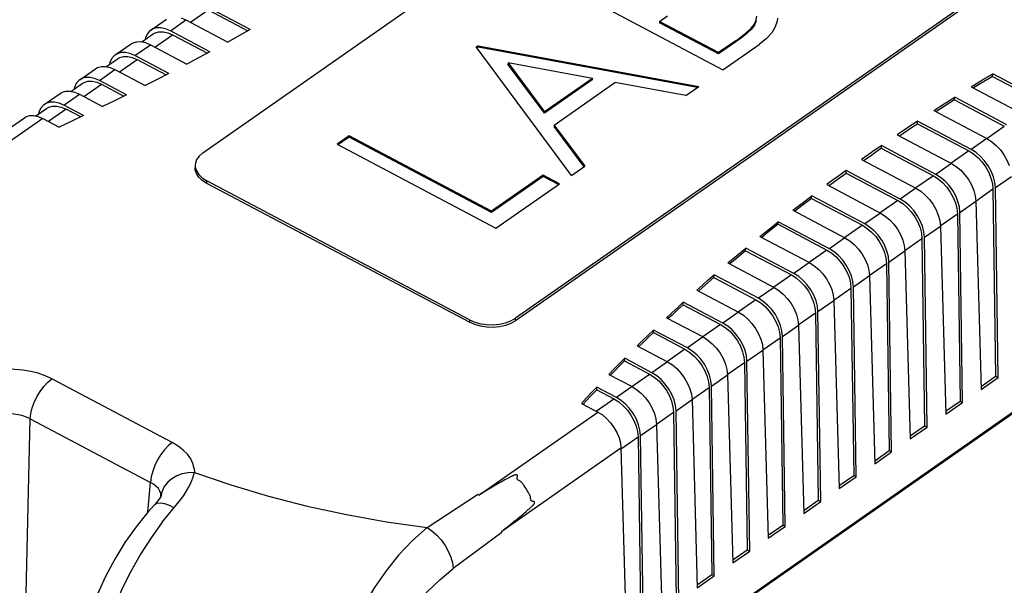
# Model space of a CAD drawing. Header units: millimetres. Extents: x 0 to 210, y 0 to 297.
# Tile 13 of 18: x 65 to 81, y 216 to 226. Entities that reach past the tile are written whole.
import ezdxf

# ---------------------------------------------------------------- set-up
doc = ezdxf.new("R2010")
doc.units = ezdxf.units.MM
doc.header["$LTSCALE"] = 19.36
doc.layers.get('0').update_dxf_attribs({"linetype": 'CONTINUOUS'})

msp = doc.modelspace()

# ---------------------------------------------------------------- linework, layer by layer
at = {"color": 7, "linetype": 'Continuous'}
for p, q in [((67.935156, 223.523567), (77.686563, 230.331577)), ((82.842912, 227.606508), (73.091505, 220.798498)), ((82.841691, 227.563502), (73.090284, 220.755492)), ((73.889741, 226.276342), (76.509166, 224.892007)), ((68.714663, 225.554215), (67.983795, 225.94047)), ((68.021416, 225.876563), (68.674378, 225.531481)), ((67.076258, 225.543911), (67.33626, 225.725433)), ((67.576304, 225.745707), (67.65647, 225.711945)), ((67.65647, 225.711945), (68.345277, 225.347919)), ((75.465084, 225.687239), (75.464474, 225.665736)), ((76.438362, 225.151047), (75.464474, 225.665736)), ((75.465084, 225.687239), (75.596656, 225.779097)), ((76.438973, 225.17255), (75.465084, 225.687239)), ((77.408004, 225.740082), (77.403031, 225.693277)), ((68.051033, 225.187245), (67.398711, 225.531989)), ((68.714663, 225.554215), (68.530504, 225.450719)), ((66.929249, 225.351103), (67.113879, 225.480004)), ((66.987629, 225.416821), (66.981839, 225.387819)), ((66.991219, 225.337226), (67.071385, 225.303465)), ((67.436331, 225.468083), (68.009813, 225.165005)), ((68.530504, 225.450719), (68.345277, 225.347919)), ((90.004908, 225.335512), (70.671502, 211.837766)), ((76.720999, 225.348372), (76.438362, 225.151047)), ((76.72161, 225.369875), (76.438973, 225.17255)), ((66.491173, 225.13543), (66.751176, 225.316952)), ((67.071385, 225.303465), (67.673103, 224.985464)), ((68.051033, 225.187245), (67.862592, 225.085998)), ((90.00524, 225.324543), (70.671633, 211.826656)), ((90.005563, 225.313629), (70.671771, 211.815612)), ((72.472125, 225.286624), (72.443773, 225.26683)), ((74.014163, 223.150104), (72.443773, 225.26683)), ((72.471515, 225.265121), (72.453666, 225.25266)), ((72.472125, 225.286624), (72.471515, 225.265121)), ((76.087745, 224.597789), (72.471515, 225.265121)), ((72.472125, 225.286624), (76.112233, 224.614886)), ((76.438973, 225.17255), (76.438362, 225.151047)), ((76.509166, 224.892007), (77.107222, 225.309544)), ((66.344164, 224.942623), (66.528794, 225.071524)), ((66.402544, 225.008341), (66.396754, 224.979339)), ((67.372103, 224.828361), (66.813626, 225.123509)), ((66.851247, 225.059602), (67.32994, 224.806619)), ((67.862592, 225.085998), (67.673104, 224.985464)), ((72.966291, 225.005357), (72.965681, 224.983854)), ((72.966291, 225.005357), (73.566465, 224.196931)), ((74.356785, 224.748698), (72.966291, 225.005357)), ((65.906089, 224.726949), (66.166091, 224.908472)), ((66.406135, 224.928746), (66.486301, 224.894984)), ((66.486301, 224.894984), (66.985557, 224.631133)), ((73.565854, 224.175427), (72.965681, 224.983854)), ((66.677737, 224.477634), (66.228542, 224.715028)), ((67.179344, 224.729382), (66.985557, 224.631134)), ((67.372103, 224.828361), (67.179344, 224.729382)), ((74.356175, 224.727195), (73.565854, 224.175427)), ((74.356785, 224.748698), (73.566465, 224.196931)), ((74.356785, 224.748698), (74.356175, 224.727195)), ((80.605041, 224.610305), (80.780722, 224.718256)), ((80.955962, 224.782335), (80.779501, 224.675249)), ((80.780722, 224.718256), (80.957508, 224.825543)), ((80.955962, 224.782335), (80.957509, 224.825543)), ((80.955962, 224.782335), (81.734185, 224.371054)), ((81.774855, 224.393585), (80.957509, 224.825543)), ((65.75908, 224.534142), (65.94371, 224.663043)), ((65.81746, 224.59986), (65.81167, 224.570858)), ((65.82105, 224.520265), (65.901216, 224.486504)), ((66.266163, 224.651122), (66.634622, 224.456395)), ((73.727473, 223.979791), (74.729993, 224.679707)), ((75.89649, 224.464263), (74.729993, 224.679707)), ((75.89649, 224.464263), (76.112233, 224.614886)), ((80.605041, 224.610305), (81.44753, 224.16506)), ((80.779501, 224.675249), (80.641925, 224.590812)), ((65.321005, 224.318469), (65.581007, 224.499991)), ((65.901216, 224.486504), (66.282488, 224.285006)), ((66.480618, 224.380946), (66.282489, 224.285007)), ((66.677737, 224.477634), (66.480618, 224.380946)), ((80.329252, 224.395854), (80.156973, 224.286544)), ((80.158194, 224.32955), (80.330791, 224.439064)), ((80.329252, 224.395854), (80.330791, 224.439065)), ((80.329252, 224.395854), (81.1491, 223.962573)), ((81.189771, 223.985104), (80.330791, 224.439065)), ((65.179603, 224.129576), (65.358625, 224.254562)), ((65.967775, 224.13515), (65.643457, 224.306548)), ((65.923699, 224.11442), (65.681078, 224.242641)), ((73.566465, 224.196931), (73.565854, 224.175427)), ((79.986724, 224.219388), (80.158194, 224.32955)), ((79.986724, 224.219388), (80.862445, 223.75658)), ((80.156973, 224.286544), (80.022696, 224.200377)), ((63.541284, 223.088102), (64.99236, 224.10118)), ((65.220401, 224.12044), (65.296559, 224.088367)), ((65.232375, 224.191379), (65.226585, 224.162378)), ((65.296559, 224.088367), (65.563722, 223.947175)), ((65.766244, 224.040779), (65.563723, 223.947176)), ((65.967775, 224.13515), (65.766244, 224.040779)), ((79.717547, 224.001442), (79.71908, 224.044656)), ((80.604686, 223.576623), (79.71908, 224.044656)), ((73.727473, 223.979791), (73.726863, 223.958288)), ((74.220109, 223.29342), (73.726863, 223.958288)), ((73.727473, 223.979791), (74.230792, 223.301345)), ((79.717547, 224.001442), (80.564016, 223.554093)), ((70.345703, 223.802048), (70.147236, 223.663487)), ((70.345092, 223.780545), (70.157129, 223.649317)), ((70.345703, 223.802048), (70.345092, 223.780545)), ((72.695858, 222.538193), (70.345092, 223.780545)), ((72.696469, 222.559696), (70.345703, 223.802048)), ((79.38339, 223.820552), (80.277361, 223.348099)), ((70.147236, 223.663487), (72.766661, 222.279152)), ((79.093398, 223.580217), (79.120796, 223.599127)), ((79.122254, 223.64238), (79.09482, 223.623419)), ((79.121314, 223.613528), (79.120796, 223.599127)), ((79.120796, 223.599127), (79.978932, 223.145612)), ((79.122255, 223.64238), (79.121314, 223.613528)), ((80.019602, 223.168143), (79.122255, 223.64238)), ((78.795012, 223.413812), (79.692276, 222.939618)), ((78.95809, 223.528383), (78.903828, 223.490141)), ((74.014163, 223.150104), (74.230792, 223.301345)), ((78.539027, 223.188894), (78.540547, 223.232115)), ((79.434518, 222.759662), (78.540547, 223.232115)), ((72.330732, 220.773361), (67.9994, 223.062419)), ((73.546427, 223.132023), (72.695858, 222.538193)), ((73.547038, 223.153527), (72.696469, 222.559696)), ((73.547038, 223.153527), (73.546427, 223.132023)), ((73.797904, 222.999121), (73.546427, 223.132023)), ((73.815697, 223.011543), (73.547038, 223.153527)), ((78.539027, 223.188894), (79.393847, 222.737132)), ((72.329511, 220.730354), (67.998179, 223.019412)), ((72.766661, 222.279152), (73.815697, 223.011543)), ((78.221586, 222.99917), (79.107192, 222.531138)), ((80.961508, 222.926819), (81.005799, 219.842327)), ((81.047107, 219.820497), (81.002178, 222.94935)), ((77.972199, 222.770765), (77.816594, 222.652591)), ((77.817815, 222.695597), (77.973713, 222.813989)), ((77.972199, 222.770765), (77.973713, 222.813989)), ((77.972199, 222.770765), (78.808763, 222.328651)), ((78.849433, 222.351182), (77.973713, 222.813989)), ((77.66313, 222.576617), (77.817815, 222.695597)), ((77.66313, 222.576617), (78.522108, 222.122657)), ((77.816594, 222.652591), (77.695463, 222.559529)), ((80.680613, 222.724847), (80.768414, 219.625926)), ((72.696469, 222.559696), (72.695858, 222.538193)), ((80.376424, 222.518339), (80.420715, 219.433847)), ((80.462022, 219.412016), (80.417094, 222.540869)), ((77.119679, 222.146133), (77.270153, 222.267326)), ((77.420355, 222.344717), (77.268931, 222.22432)), ((77.270153, 222.267326), (77.421862, 222.387945)), ((77.420355, 222.344717), (77.421862, 222.387945)), ((77.420355, 222.344717), (78.223678, 221.92017)), ((78.264349, 221.942701), (77.421862, 222.387945)), ((80.095529, 222.316366), (80.18333, 219.217445)), ((77.119679, 222.146133), (77.937023, 221.714177)), ((77.268931, 222.22432), (77.151099, 222.129528)), ((79.791339, 222.109858), (79.83563, 219.025366)), ((79.876938, 219.003536), (79.83201, 222.132389)), ((76.737536, 221.831104), (76.88504, 221.953959)), ((76.883539, 221.910727), (76.88504, 221.953959)), ((77.679264, 221.53422), (76.88504, 221.953959)), ((76.591292, 221.707689), (76.737536, 221.831104)), ((76.736315, 221.788098), (76.621795, 221.691568)), ((76.883539, 221.910727), (76.736315, 221.788098)), ((76.883539, 221.910727), (77.638594, 221.51169)), ((79.510444, 221.907886), (79.598245, 218.808965)), ((76.591292, 221.707689), (77.351939, 221.305696)), ((79.206255, 221.701377), (79.250546, 218.616885)), ((79.291853, 218.595055), (79.246925, 221.723908)), ((76.361821, 221.468759), (76.266345, 221.38557)), ((76.267656, 221.428652), (76.363315, 221.511993)), ((76.361821, 221.468759), (76.363315, 221.511993)), ((76.361821, 221.468759), (77.05351, 221.103209)), ((77.09418, 221.12574), (76.363315, 221.511993)), ((78.92536, 221.499405), (79.013161, 218.400484)), ((76.078051, 221.26124), (76.172568, 221.345067)), ((76.171435, 221.302138), (76.10763, 221.245608)), ((76.266345, 221.38557), (76.171435, 221.302138)), ((76.172568, 221.345067), (76.267656, 221.428652)), ((78.62117, 221.292897), (78.665461, 218.208405)), ((78.706769, 218.186574), (78.661841, 221.315427)), ((76.078051, 221.26124), (76.766854, 220.897215)), ((75.671714, 220.892059), (75.763955, 220.977149)), ((75.855289, 221.018763), (75.762645, 220.934066)), ((75.763955, 220.977149), (75.856777, 221.062001)), ((75.855289, 221.018764), (75.856777, 221.062002)), ((75.855289, 221.018764), (76.468425, 220.694729)), ((76.509096, 220.717259), (75.856777, 221.062002)), ((78.340276, 221.090924), (78.428076, 217.992003)), ((75.580056, 220.806733), (75.671714, 220.892059)), ((75.580056, 220.806733), (76.18177, 220.488735)), ((75.670579, 220.849132), (75.608705, 220.791593)), ((75.762645, 220.934066), (75.670579, 220.849132)), ((78.036086, 220.884416), (78.080377, 217.799924)), ((78.121684, 217.778094), (78.076756, 220.906947)), ((77.755191, 220.682444), (77.842992, 217.583523)), ((75.27427, 220.474464), (75.185071, 220.388014)), ((75.186209, 220.43094), (75.275577, 220.517548)), ((75.364058, 220.560683), (75.27427, 220.474464)), ((75.275577, 220.517548), (75.365538, 220.603924)), ((75.364058, 220.560683), (75.365539, 220.603924)), ((75.364058, 220.560683), (75.883341, 220.286248)), ((75.924011, 220.308779), (75.365539, 220.603924)), ((77.451001, 220.475936), (77.495293, 217.391444)), ((77.5366, 217.369613), (77.491672, 220.498466)), ((75.097435, 220.344102), (75.186209, 220.43094)), ((75.097435, 220.344102), (75.596686, 220.080254)), ((75.185071, 220.388014), (75.125145, 220.329457)), ((74.802664, 220.049773), (74.889736, 220.137689)), ((74.888262, 220.094444), (74.889737, 220.137689)), ((75.338927, 219.900298), (74.889737, 220.137689)), ((77.170107, 220.273963), (77.257908, 217.175042)), ((74.801359, 220.006688), (74.715056, 219.918708)), ((74.716196, 219.961632), (74.802664, 220.049773)), ((74.888262, 220.094444), (74.801359, 220.006688)), ((74.888262, 220.094444), (75.298256, 219.877767)), ((76.865917, 220.067455), (76.910208, 216.982963)), ((76.951516, 216.961133), (76.906587, 220.089986)), ((74.630336, 219.873268), (74.716196, 219.961632)), ((74.630336, 219.873268), (75.011601, 219.671773)), ((74.715056, 219.918708), (74.657098, 219.859124)), ((76.585022, 219.865483), (76.672823, 216.766561)), ((80.767006, 219.675612), (81.005799, 219.842327)), ((80.768414, 219.625926), (81.047107, 219.820497)), ((81.005799, 219.842327), (81.047107, 219.820497)), ((74.345379, 219.573739), (74.42953, 219.663211)), ((74.428063, 219.619964), (74.429531, 219.663212)), ((74.753842, 219.491817), (74.429531, 219.663212)), ((76.280833, 219.658974), (76.325124, 216.574482)), ((76.366431, 216.552652), (76.321503, 219.681505)), ((74.344077, 219.530653), (74.260704, 219.441124)), ((74.261847, 219.484047), (74.345379, 219.573739)), ((74.428064, 219.619964), (74.344077, 219.530653)), ((74.428063, 219.619964), (74.713172, 219.469287)), ((74.178933, 219.394138), (74.44609, 219.252949)), ((74.178934, 219.394138), (74.261847, 219.484047)), ((74.260704, 219.441124), (74.199705, 219.375031)), ((75.999938, 219.457002), (76.087739, 216.358081)), ((80.181922, 219.267132), (80.420715, 219.433847)), ((80.18333, 219.217445), (80.462022, 219.412016)), ((80.420715, 219.433847), (80.462022, 219.412016)), ((75.695748, 219.250494), (75.740039, 216.166002)), ((75.781347, 216.144171), (75.736419, 219.273024)), ((75.414853, 219.048521), (75.502654, 215.9496)), ((79.596837, 218.858651), (79.83563, 219.025366)), ((79.598245, 218.808965), (79.876938, 219.003536)), ((79.83563, 219.025366), (79.876938, 219.003536)), ((75.110664, 218.842013), (75.154955, 215.757521)), ((75.196262, 215.735691), (75.151334, 218.864544)), ((74.829179, 218.660861), (74.91757, 215.54112)), ((79.011753, 218.450171), (79.250546, 218.616885)), ((79.013161, 218.400484), (79.291853, 218.595055)), ((79.250546, 218.616885), (79.291853, 218.595055)), ((78.426669, 218.04169), (78.665461, 218.208405)), ((78.665461, 218.208405), (78.706769, 218.186574)), ((72.761095, 218.049239), (72.704055, 218.015748)), ((72.795774, 218.069353), (72.761095, 218.049239)), ((72.828001, 218.087846), (72.795774, 218.069353)), ((72.857956, 218.104835), (72.828001, 218.087846)), ((72.885813, 218.120419), (72.857956, 218.104835)), ((72.911726, 218.134692), (72.885813, 218.120419)), ((73.254296, 218.006301), (73.224867, 218.04778)), ((78.428076, 217.992003), (78.706769, 218.186574)), ((72.485301, 217.884031), (72.465833, 217.89432)), ((72.640344, 217.977852), (72.569224, 217.93507)), ((72.704055, 218.015748), (72.640344, 217.977852)), ((67.175075, 217.766195), (67.139301, 217.725909)), ((67.139301, 217.725909), (67.139688, 217.726319)), ((67.243685, 217.854958), (67.243679, 217.85489)), ((77.841584, 217.633209), (78.080377, 217.799924)), ((77.842992, 217.583523), (78.121684, 217.778094)), ((78.080377, 217.799924), (78.121684, 217.778094)), ((73.162877, 217.527197), (73.190831, 217.550305)), ((73.190831, 217.550305), (73.216642, 217.571856)), ((73.216642, 217.571856), (73.24046, 217.591972)), ((73.24046, 217.591972), (73.262425, 217.610766)), ((73.262425, 217.610766), (73.282665, 217.628339)), ((73.282665, 217.628339), (73.301303, 217.64478)), ((72.916059, 217.329479), (73.005768, 217.400372)), ((73.005768, 217.400372), (73.064422, 217.447238)), ((73.064422, 217.447238), (73.116558, 217.489342)), ((73.116558, 217.489342), (73.162877, 217.527197)), ((77.2565, 217.224729), (77.495293, 217.391444)), ((77.495293, 217.391444), (77.5366, 217.369613)), ((72.865671, 217.290014), (72.916059, 217.329479)), ((72.866114, 217.269218), (72.865671, 217.290016)), ((77.257908, 217.175042), (77.5366, 217.369613)), ((76.671415, 216.816248), (76.910208, 216.982963)), ((76.672823, 216.766561), (76.951516, 216.961133)), ((76.910208, 216.982963), (76.951516, 216.961133)), ((76.086331, 216.407768), (76.325124, 216.574482)), ((76.325124, 216.574482), (76.366431, 216.552652)), ((76.087739, 216.358081), (76.366431, 216.552652))]:
    msp.add_line(p, q, dxfattribs=at)
at = {"color": 9, "linetype": 'Continuous'}
for p, q in [((67.72998, 225.673096), (68.021416, 225.876563)), ((67.398711, 225.531989), (67.65647, 225.711945)), ((67.144896, 225.264615), (67.436331, 225.468083)), ((76.72161, 225.369875), (76.720999, 225.348372)), ((66.813626, 225.123509), (67.071385, 225.303465)), ((66.559812, 224.856135), (66.851247, 225.059602)), ((66.228542, 224.715028), (66.486301, 224.894984)), ((65.974727, 224.447654), (66.266163, 224.651122)), ((65.643457, 224.306548), (65.901216, 224.486504)), ((65.681078, 224.242641), (65.389643, 224.039173)), ((65.296559, 224.088367), (63.335797, 222.719435)), ((80.859693, 223.760522), (81.1491, 223.962573)), ((80.862445, 223.75658), (80.604686, 223.576623)), ((80.564016, 223.554093), (80.274609, 223.352041)), ((80.277361, 223.348099), (80.019602, 223.168143)), ((67.998179, 223.019412), (67.9994, 223.062419)), ((79.978932, 223.145612), (79.689524, 222.943561)), ((81.002178, 222.94935), (81.265698, 223.133328)), ((79.692277, 222.939618), (79.434518, 222.759662)), ((80.677861, 222.728789), (80.961508, 222.926819)), ((79.393847, 222.737132), (79.10444, 222.53508)), ((80.417094, 222.540869), (80.680613, 222.724847)), ((79.107192, 222.531138), (78.849433, 222.351182)), ((80.092777, 222.320308), (80.376424, 222.518339)), ((78.808763, 222.328651), (78.519355, 222.126599)), ((79.83201, 222.132389), (80.095529, 222.316366)), ((78.522108, 222.122657), (78.264349, 221.942701)), ((79.507692, 221.911828), (79.791339, 222.109858)), ((78.223678, 221.92017), (77.934271, 221.718119)), ((79.246925, 221.723908), (79.510444, 221.907886)), ((77.937023, 221.714177), (77.679264, 221.53422)), ((78.922608, 221.503347), (79.206255, 221.701377)), ((77.638594, 221.51169), (77.349187, 221.309638)), ((78.661841, 221.315427), (78.92536, 221.499405)), ((77.351939, 221.305696), (77.09418, 221.12574)), ((78.337523, 221.094867), (78.62117, 221.292897)), ((77.05351, 221.103209), (76.764102, 220.901157)), ((78.076756, 220.906947), (78.340276, 221.090924)), ((73.090284, 220.755492), (73.091505, 220.798498)), ((76.766854, 220.897215), (76.509095, 220.717259)), ((77.752439, 220.686386), (78.036086, 220.884416)), ((72.330732, 220.773361), (72.329511, 220.730354)), ((76.468425, 220.694729), (76.179018, 220.492677)), ((77.491672, 220.498466), (77.755191, 220.682444)), ((76.18177, 220.488735), (75.924011, 220.308779)), ((77.167354, 220.277905), (77.451001, 220.475936)), ((75.883341, 220.286248), (75.593933, 220.084196)), ((76.906587, 220.089986), (77.170107, 220.273963)), ((75.596686, 220.080254), (75.338927, 219.900298)), ((76.58227, 219.869425), (76.865917, 220.067455)), ((75.008849, 219.675716), (75.298256, 219.877767)), ((76.321503, 219.681505), (76.585022, 219.865483)), ((67.431274, 218.749896), (65.446634, 219.798755)), ((75.011601, 219.671774), (74.753842, 219.491817)), ((75.997186, 219.460944), (76.280833, 219.658974)), ((74.421736, 219.265819), (74.713172, 219.469287)), ((75.736419, 219.273024), (75.999938, 219.457002)), ((72.485301, 217.884031), (74.44609, 219.252949)), ((75.412101, 219.052464), (75.695748, 219.250494)), ((64.915261, 211.428333), (65.086798, 219.140705)), ((65.086798, 219.140705), (67.071438, 218.091846)), ((75.151334, 218.864544), (75.414853, 219.048521)), ((74.836392, 218.650529), (75.110664, 218.842013)), ((72.865671, 217.290016), (74.829179, 218.660861)), ((67.02726, 217.601424), (67.071438, 218.091846)), ((67.244276, 217.864786), (67.243685, 217.854958)), ((71.631428, 217.349347), (72.465833, 217.89432)), ((72.866114, 217.269218), (72.063037, 216.675299))]:
    msp.add_line(p, q, dxfattribs=at)
at = {"color": 7, "linetype": 'Continuous'}
for points in [[(77.059758, 225.69498), (77.027958, 225.623389), (76.973642, 225.554822), (76.901916, 225.486932), (76.818317, 225.417915), (76.720999, 225.348372)], [(76.72161, 225.369875), (76.818688, 225.439244), (76.902137, 225.508093), (76.973798, 225.575808), (77.02815, 225.644227), (77.060145, 225.715717), (77.070179, 225.77617)], [(77.403031, 225.693277), (77.37335, 225.597242), (77.315349, 225.50044), (77.226341, 225.404749), (77.107222, 225.309544)], [(67.076604, 225.543992), (67.057574, 225.529016), (67.015775, 225.47959), (66.987629, 225.416821)], [(67.398711, 225.531989), (67.318424, 225.565666), (67.243639, 225.582119), (67.173339, 225.581106), (67.110573, 225.563355), (67.076604, 225.543992)], [(67.114225, 225.480086), (67.148194, 225.499448), (67.21096, 225.517199), (67.281259, 225.518213)], [(67.281259, 225.518213), (67.356045, 225.50176), (67.436331, 225.468083)], [(66.751464, 225.316993), (66.784917, 225.335996), (66.84698, 225.353256), (66.916753, 225.353902), (66.991219, 225.337226)], [(66.813626, 225.123509), (66.733339, 225.157186), (66.658554, 225.173639), (66.588255, 225.172625), (66.525489, 225.154874), (66.49152, 225.135512)], [(66.49152, 225.135512), (66.472489, 225.120535), (66.43069, 225.071109), (66.402544, 225.008341)], [(66.529141, 225.071605), (66.56311, 225.090968), (66.625875, 225.108718), (66.696175, 225.109732)], [(66.696175, 225.109732), (66.77096, 225.093279), (66.851247, 225.059602)], [(66.166379, 224.908512), (66.199833, 224.927515), (66.261895, 224.944775), (66.331668, 224.945421), (66.406135, 224.928746)], [(65.906436, 224.727031), (65.887405, 224.712054), (65.845606, 224.662628), (65.81746, 224.59986)], [(66.228542, 224.715028), (66.148255, 224.748705), (66.07347, 224.765158), (66.00317, 224.764144), (65.940405, 224.746394), (65.906436, 224.727031)], [(65.944056, 224.663124), (65.978025, 224.682487), (66.040791, 224.700238), (66.111091, 224.701252)], [(66.111091, 224.701252), (66.185876, 224.684799), (66.266163, 224.651122)], [(65.581295, 224.500032), (65.614748, 224.519035), (65.676811, 224.536294), (65.746584, 224.53694), (65.82105, 224.520265)], [(65.643457, 224.306548), (65.563171, 224.340224), (65.488385, 224.356678), (65.418086, 224.355664), (65.35532, 224.337913), (65.321351, 224.31855)], [(65.321351, 224.31855), (65.30232, 224.303574), (65.260522, 224.254148), (65.232375, 224.191379)], [(65.358972, 224.254644), (65.392941, 224.274006), (65.455706, 224.291757), (65.526006, 224.292771)], [(65.526006, 224.292771), (65.600791, 224.276318), (65.681078, 224.242641)], [(64.992634, 224.101219), (65.024415, 224.119271), (65.083374, 224.135668), (65.149658, 224.136282), (65.220401, 224.12044)], [(79.71908, 224.044656), (79.661593, 224.008126), (79.605279, 223.970973), (79.49617, 223.894797)], [(79.49617, 223.894797), (79.440239, 223.857434), (79.38339, 223.820552)], [(79.495051, 223.851862), (79.603957, 223.927896), (79.660167, 223.96498), (79.717547, 224.001442)], [(79.419241, 223.801605), (79.439223, 223.814568), (79.495051, 223.851862)], [(80.862445, 223.75658), (80.942247, 223.7058), (81.015752, 223.644274)], [(78.956907, 223.485404), (78.984305, 223.504314), (79.093398, 223.580217)], [(79.09482, 223.623419), (78.985524, 223.547344), (78.95809, 223.528383)], [(80.564016, 223.554093), (80.643696, 223.503229), (80.716883, 223.441481), (80.784539, 223.367559), (80.843777, 223.285331), (80.892458, 223.197254), (80.929303, 223.106266), (80.95207, 223.016591), (80.961508, 222.926819)], [(81.002178, 222.94935), (80.992741, 223.039121), (80.969973, 223.128797), (80.933128, 223.219785), (80.884448, 223.307861), (80.82521, 223.390089), (80.757554, 223.464011), (80.684367, 223.52576), (80.604686, 223.576623)], [(81.015752, 223.644274), (81.083935, 223.57072), (81.143876, 223.488983), (81.193418, 223.401508), (81.23125, 223.311209)], [(67.935156, 223.523567), (67.874041, 223.470066), (67.832765, 223.412935), (67.811251, 223.351102), (67.807999, 223.320542)], [(78.903828, 223.490141), (78.849274, 223.452054), (78.795013, 223.413813)], [(78.829151, 223.39577), (78.902725, 223.447228), (78.956907, 223.485404)], [(67.998179, 223.019412), (67.923377, 223.067693), (67.866829, 223.121347), (67.82798, 223.181551), (67.808496, 223.24478), (67.806826, 223.277567)], [(67.807999, 223.320542), (67.809728, 223.287787), (67.828798, 223.225153), (67.867263, 223.165301), (67.924006, 223.111409), (67.9994, 223.062419)], [(78.540547, 223.232115), (78.488276, 223.192814), (78.435092, 223.153998), (78.325983, 223.077823)], [(80.277361, 223.348099), (80.357162, 223.297319), (80.430668, 223.235793)], [(80.430668, 223.235793), (80.498851, 223.16224), (80.558792, 223.080502), (80.608333, 222.993027), (80.646165, 222.902728)], [(78.325983, 223.077823), (78.273196, 223.038806), (78.221586, 222.99917)], [(78.324863, 223.034887), (78.43377, 223.110921), (78.486854, 223.149665), (78.539027, 223.188894)], [(79.978932, 223.145612), (80.058612, 223.094748), (80.131799, 223.033), (80.199455, 222.959078), (80.258693, 222.87685), (80.307374, 222.788774), (80.344218, 222.697786), (80.366986, 222.60811), (80.376424, 222.518339)], [(80.417094, 222.540869), (80.407656, 222.630641), (80.384889, 222.720316), (80.348044, 222.811305), (80.299363, 222.899381), (80.240125, 222.981609), (80.172469, 223.055531), (80.099282, 223.117279), (80.019602, 223.168143)], [(78.254042, 222.982018), (78.272174, 222.995943), (78.324863, 223.034887)], [(79.692276, 222.939618), (79.772078, 222.888839), (79.845583, 222.827313)], [(80.646165, 222.902728), (80.670005, 222.813801), (80.680613, 222.724847)], [(79.393847, 222.737132), (79.473528, 222.686268), (79.546715, 222.624519), (79.61437, 222.550598), (79.673608, 222.468369), (79.722289, 222.380293), (79.759134, 222.289305), (79.781901, 222.199629), (79.791339, 222.109858)], [(79.83201, 222.132389), (79.822572, 222.22216), (79.799804, 222.311836), (79.76296, 222.402824), (79.714279, 222.4909), (79.655041, 222.573128), (79.587385, 222.64705), (79.514198, 222.708798), (79.434518, 222.759662)], [(79.845583, 222.827313), (79.913766, 222.753759), (79.973707, 222.672022), (80.023249, 222.584547), (80.061081, 222.494248)], [(79.107192, 222.531138), (79.186993, 222.480358), (79.260499, 222.418832)], [(79.260499, 222.418832), (79.328682, 222.345278), (79.388623, 222.263541), (79.438164, 222.176066), (79.475996, 222.085767)], [(80.061081, 222.494248), (80.084921, 222.405321), (80.095529, 222.316366)], [(78.808763, 222.328651), (78.888443, 222.277787), (78.96163, 222.216039), (79.029286, 222.142117), (79.088524, 222.059889), (79.137205, 221.971813), (79.174049, 221.880825), (79.196817, 221.791149), (79.206255, 221.701377)], [(79.246925, 221.723908), (79.237487, 221.813679), (79.21472, 221.903355), (79.177875, 221.994343), (79.129194, 222.082419), (79.069956, 222.164648), (79.002301, 222.238569), (78.929114, 222.300318), (78.849433, 222.351182)], [(78.522108, 222.122657), (78.601909, 222.071878), (78.675414, 222.010352)], [(79.475996, 222.085767), (79.499836, 221.99684), (79.510444, 221.907886)], [(78.661841, 221.315427), (78.652403, 221.405199), (78.629635, 221.494875), (78.592791, 221.585863), (78.54411, 221.673939), (78.484872, 221.756167), (78.417216, 221.830089), (78.344029, 221.891837), (78.264349, 221.942701)], [(78.675414, 222.010352), (78.743597, 221.936798), (78.803538, 221.85506), (78.85308, 221.767585), (78.890912, 221.677287)], [(78.223678, 221.92017), (78.303359, 221.869306), (78.376546, 221.807558), (78.444202, 221.733636), (78.50344, 221.651408), (78.55212, 221.563332), (78.588965, 221.472344), (78.611733, 221.382668), (78.62117, 221.292897)], [(77.937023, 221.714177), (78.016825, 221.663397), (78.09033, 221.601871)], [(78.09033, 221.601871), (78.158513, 221.528317), (78.218454, 221.44658), (78.267995, 221.359105), (78.305828, 221.268806)], [(78.890912, 221.677287), (78.914752, 221.588359), (78.92536, 221.499405)], [(77.638594, 221.51169), (77.718274, 221.460826), (77.791461, 221.399078), (77.859117, 221.325156), (77.918355, 221.242927), (77.967036, 221.154851), (78.003881, 221.063863), (78.026648, 220.974188), (78.036086, 220.884416)], [(78.076756, 220.906947), (78.067319, 220.996718), (78.044551, 221.086394), (78.007706, 221.177382), (77.959026, 221.265458), (77.899788, 221.347686), (77.832132, 221.421608), (77.758945, 221.483357), (77.679264, 221.53422)], [(77.351939, 221.305696), (77.43174, 221.254916), (77.505246, 221.19339)], [(77.491672, 220.498466), (77.482234, 220.588238), (77.459467, 220.677913), (77.422622, 220.768901), (77.373941, 220.856977), (77.314703, 220.939206), (77.247047, 221.013128), (77.17386, 221.074876), (77.09418, 221.12574)], [(77.505246, 221.19339), (77.573428, 221.119837), (77.63337, 221.038099), (77.682911, 220.950624), (77.720743, 220.860325)], [(78.305828, 221.268806), (78.329667, 221.179879), (78.340276, 221.090924)], [(77.05351, 221.103209), (77.13319, 221.052345), (77.206377, 220.990597), (77.274033, 220.916675), (77.333271, 220.834447), (77.381951, 220.746371), (77.418796, 220.655383), (77.441564, 220.565707), (77.451001, 220.475936)], [(72.330732, 220.773361), (72.421038, 220.734781), (72.516756, 220.7081), (72.619662, 220.693238), (72.724423, 220.69043), (72.827445, 220.700103), (72.925286, 220.721599), (73.012726, 220.754332), (73.091505, 220.798498)], [(76.766854, 220.897215), (76.846656, 220.846436), (76.920161, 220.78491)], [(76.920161, 220.78491), (76.988344, 220.711356), (77.048285, 220.629619), (77.097827, 220.542144), (77.135659, 220.451845)], [(77.720743, 220.860325), (77.744583, 220.771398), (77.755191, 220.682444)], [(73.090284, 220.755492), (73.012662, 220.711662), (72.925608, 220.67904), (72.827196, 220.657323), (72.723203, 220.647416), (72.617415, 220.650392), (72.513881, 220.665435), (72.418577, 220.692032), (72.329511, 220.730354)], [(76.468425, 220.694729), (76.548106, 220.643865), (76.621293, 220.582116), (76.688948, 220.508195), (76.748186, 220.425966), (76.796867, 220.33789), (76.833712, 220.246902), (76.856479, 220.157226), (76.865917, 220.067455)], [(76.906587, 220.089986), (76.89715, 220.179757), (76.874382, 220.269433), (76.837537, 220.360421), (76.788857, 220.448497), (76.729619, 220.530725), (76.661963, 220.604647), (76.588776, 220.666395), (76.509096, 220.717259)], [(76.18177, 220.488735), (76.261571, 220.437955), (76.335077, 220.376429)], [(76.321503, 219.681505), (76.312065, 219.771276), (76.289298, 219.860952), (76.252453, 219.95194), (76.203772, 220.040016), (76.144534, 220.122245), (76.076879, 220.196166), (76.003691, 220.257915), (75.924011, 220.308779)], [(76.335077, 220.376429), (76.40326, 220.302875), (76.463201, 220.221138), (76.512742, 220.133663), (76.550574, 220.043364)], [(77.135659, 220.451845), (77.159498, 220.362917), (77.170107, 220.273963)], [(75.883341, 220.286248), (75.963021, 220.235384), (76.036208, 220.173636), (76.103864, 220.099714), (76.163102, 220.017486), (76.211783, 219.92941), (76.248627, 219.838422), (76.271395, 219.748746), (76.280833, 219.658974)], [(75.596686, 220.080254), (75.676487, 220.029475), (75.749992, 219.967949)], [(76.550574, 220.043364), (76.574414, 219.954437), (76.585022, 219.865483)], [(75.298256, 219.877767), (75.377937, 219.826903), (75.451124, 219.765155), (75.518779, 219.691233), (75.578018, 219.609005), (75.626698, 219.520929), (75.663543, 219.429941), (75.686311, 219.340265), (75.695748, 219.250494)], [(75.736419, 219.273024), (75.726981, 219.362796), (75.704213, 219.452472), (75.667369, 219.54346), (75.618688, 219.631536), (75.55945, 219.713764), (75.491794, 219.787686), (75.418607, 219.849434), (75.338927, 219.900298)], [(75.749992, 219.967949), (75.818175, 219.894395), (75.878116, 219.812657), (75.927658, 219.725182), (75.96549, 219.634884)], [(75.011601, 219.671773), (75.091402, 219.620994), (75.164908, 219.559468)], [(75.151334, 218.864544), (75.141896, 218.954315), (75.119129, 219.043991), (75.082284, 219.134979), (75.033604, 219.223055), (74.974365, 219.305283), (74.90671, 219.379205), (74.833523, 219.440953), (74.753842, 219.491817)], [(75.164908, 219.559468), (75.233091, 219.485914), (75.293032, 219.404177), (75.342573, 219.316702), (75.380405, 219.226403)], [(75.96549, 219.634884), (75.98933, 219.545956), (75.999938, 219.457002)], [(74.713172, 219.469287), (74.792852, 219.418423), (74.866039, 219.356675), (74.933695, 219.282753), (74.992933, 219.200524), (75.041614, 219.112448), (75.078458, 219.02146), (75.101226, 218.931785), (75.110664, 218.842013)], [(74.44609, 219.252949), (74.521901, 219.204708), (74.591731, 219.146258)], [(75.380405, 219.226403), (75.404245, 219.137476), (75.414853, 219.048521)], [(74.591731, 219.146258), (74.656505, 219.076382), (74.713449, 218.998732), (74.760513, 218.915631), (74.796453, 218.829848)], [(74.796453, 218.829848), (74.819101, 218.745367), (74.829179, 218.660861)], [(73.119002, 218.177764), (73.121242, 218.190073), (73.12218, 218.195799), (73.122983, 218.201212), (73.122918, 218.206311), (73.121237, 218.211256), (73.117995, 218.21547), (73.112658, 218.218487), (73.106255, 218.220172), (73.099651, 218.220005), (73.092829, 218.218785), (73.086139, 218.217102), (73.079329, 218.214996), (73.072227, 218.212739), (73.064935, 218.210195), (73.057526, 218.207292), (73.049918, 218.204119), (73.042049, 218.200749), (73.033929, 218.197147), (73.025555, 218.193296), (73.016904, 218.189208), (73.007955, 218.184895), (72.998697, 218.180344), (72.989115, 218.175552), (72.979195, 218.170512), (72.968923, 218.16522), (72.958282, 218.159667), (72.947258, 218.153846), (72.935835, 218.147749), (72.911726, 218.134692)], [(73.224867, 218.04778), (73.216444, 218.060046), (73.208446, 218.071466), (73.200591, 218.082037), (73.1927, 218.091623), (73.184427, 218.100086), (73.175966, 218.107426), (73.167288, 218.113458), (73.158704, 218.118624), (73.150423, 218.123144), (73.142699, 218.127476), (73.13581, 218.13221), (73.129854, 218.13713), (73.125023, 218.142199), (73.121324, 218.147494), (73.118864, 218.153097), (73.117537, 218.158957), (73.11743, 218.165084), (73.118057, 218.171369), (73.119002, 218.177764)], [(67.246501, 217.872431), (67.246968, 217.874194), (67.24629, 217.872621), (67.24042, 217.860086), (67.226809, 217.836356), (67.204885, 217.804143), (67.175075, 217.766195)], [(72.569224, 217.93507), (72.543199, 217.919291), (72.484187, 217.883234)], [(73.317646, 217.900615), (73.304426, 217.923022), (73.297283, 217.935263), (73.289943, 217.948362), (73.282132, 217.962154), (73.273626, 217.976652), (73.264439, 217.991458), (73.254296, 218.006301)], [(73.339201, 217.823122), (73.337924, 217.840499), (73.3369, 217.849801), (73.335014, 217.859544), (73.332236, 217.869586), (73.328316, 217.879774), (73.323446, 217.890156), (73.317646, 217.900615)], [(67.139512, 217.726284), (67.029978, 217.604786), (66.83384, 217.362174), (66.650194, 217.101672), (66.481573, 216.827023), (66.330586, 216.541907), (66.199858, 216.250256), (66.091227, 215.956216), (66.006382, 215.663696), (65.947087, 215.376258), (65.925668, 215.217722)], [(73.301303, 217.64478), (73.310056, 217.652607), (73.318449, 217.66019), (73.32649, 217.667542), (73.334188, 217.674676), (73.341554, 217.681602), (73.348602, 217.688327), (73.355332, 217.694871), (73.361748, 217.701255), (73.36786, 217.707483), (73.373694, 217.713539), (73.379204, 217.719505), (73.384329, 217.725507), (73.389127, 217.731403), (73.393724, 217.736979), (73.397872, 217.742564), (73.401532, 217.748472), (73.404176, 217.754548), (73.405249, 217.761131), (73.404751, 217.767076), (73.402288, 217.771105), (73.398615, 217.773914), (73.394313, 217.775599), (73.389519, 217.77668), (73.384584, 217.777734), (73.379405, 217.778699), (73.373898, 217.779606), (73.368341, 217.780751), (73.362917, 217.782427), (73.357811, 217.784672), (73.353268, 217.787594), (73.3493, 217.79127), (73.346009, 217.795787), (73.343369, 217.801221), (73.341435, 217.807784), (73.340053, 217.815161), (73.339201, 217.823122)]]:
    msp.add_lwpolyline(points, dxfattribs=at)
at = {"color": 9, "linetype": 'Continuous'}
for points in [[(65.446634, 219.798755), (65.336883, 219.849388), (65.220452, 219.890431), (65.096648, 219.922031), (64.967556, 219.943742), (64.835261, 219.955118), (64.699067, 219.956306)], [(65.086798, 219.140705), (65.097671, 219.22767), (65.12051, 219.319146), (65.154062, 219.411274), (65.197621, 219.502399), (65.25086, 219.590848), (65.3117, 219.6721), (65.377741, 219.742385), (65.446634, 219.798755)], [(65.086798, 219.140705), (65.028387, 219.169507), (64.964531, 219.192388), (64.896757, 219.208965), (64.826323, 219.218962), (64.754501, 219.222141), (64.682945, 219.218419)], [(67.431274, 218.749896), (67.365217, 218.696178), (67.301486, 218.629338), (67.242622, 218.55246), (67.18963, 218.467017), (67.143722, 218.374152), (67.107569, 218.278027), (67.083061, 218.18272), (67.071438, 218.091846)], [(67.791558, 218.321961), (67.770813, 218.403692), (67.733986, 218.481684), (67.680737, 218.556334), (67.612083, 218.626449), (67.529042, 218.690838), (67.431274, 218.749896)], [(67.794996, 218.257664), (67.694668, 218.253189), (67.596042, 218.233563), (67.505933, 218.200304), (67.424999, 218.154086), (67.354957, 218.095132), (67.29968, 218.025418), (67.26188, 217.94688), (67.244276, 217.864786)], [(67.266627, 217.440274), (67.545177, 217.777786), (67.619781, 217.879141), (67.684105, 217.980547), (67.735478, 218.078849), (67.772383, 218.171169), (67.794996, 218.257664)], [(67.791558, 218.321961), (67.792904, 218.31125), (67.79394, 218.300535), (67.794668, 218.289815), (67.795087, 218.279094), (67.795196, 218.268378), (67.794996, 218.257664)], [(67.794996, 218.257664), (68.398109, 218.051099), (69.016906, 217.86633), (69.652479, 217.703097), (70.301548, 217.562177), (70.960833, 217.444347), (71.631428, 217.349347)], [(67.244276, 217.864786), (67.240343, 217.908403), (67.225812, 217.95086), (67.201097, 217.991149), (67.166693, 218.028571), (67.123169, 218.062439), (67.071438, 218.091846)], [(67.139688, 217.726319), (67.144671, 217.731146), (67.182892, 217.751622), (67.235841, 217.757111), (67.301785, 217.746361), (67.378841, 217.718887), (67.461283, 217.676621)], [(67.266627, 217.440274), (67.080105, 217.182572), (66.905757, 216.910492), (66.745502, 216.626879), (66.601563, 216.335523), (66.475946, 216.040673), (66.370532, 215.746837), (66.286506, 215.457465), (66.224889, 215.175296), (66.186957, 214.908039)], [(71.631428, 217.349347), (71.390054, 217.134461), (71.163071, 216.893155), (70.956528, 216.637257), (70.762457, 216.360563), (70.572383, 216.046906), (70.401937, 215.717717), (70.261038, 215.397339), (70.143971, 215.079565), (70.048875, 214.760353), (69.9791, 214.451557), (69.934939, 214.161626), (69.914458, 213.893695)], [(71.631428, 217.349347), (71.712305, 217.295536), (71.79173, 217.226173), (71.864416, 217.145742), (71.928639, 217.05657), (71.982293, 216.961653), (72.023549, 216.864139), (72.051032, 216.766544), (72.063037, 216.675299)], [(70.645326, 214.020209), (70.654049, 214.224568), (70.685295, 214.444161), (70.740499, 214.683832), (70.815354, 214.929046), (70.904179, 215.163491), (71.012526, 215.397349), (71.146733, 215.640644), (71.298755, 215.877545), (71.459959, 216.092342), (71.638457, 216.294691), (71.840138, 216.489562), (72.063037, 216.675299)]]:
    msp.add_lwpolyline(points, dxfattribs=at)

doc.saveas('drawing.dxf')
